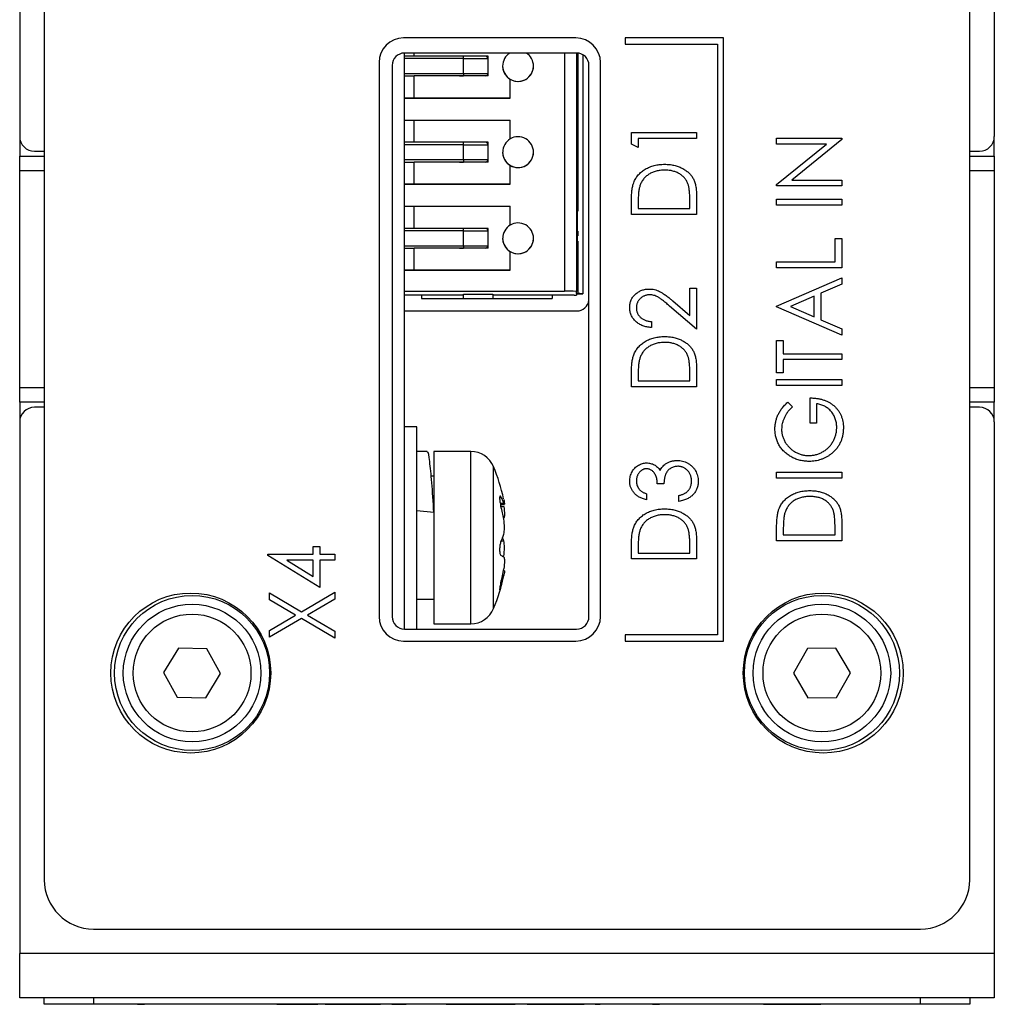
# Model space of a CAD drawing. Header units: millimetres. Extents: x 0 to 420, y 0 to 297.
# Tile 21 of 57: x 77 to 96, y 197 to 217. Entities that reach past the tile are written whole.
import ezdxf

# ---------------------------------------------------------------- set-up
doc = ezdxf.new("R2010")
doc.units = ezdxf.units.MM

msp = doc.modelspace()

# ---------------------------------------------------------------- linework, layer by layer
at = {"color": 7, "linetype": 'Continuous', "lineweight": 25}
for p, q in [((76.53, 259.78), (76.53, 215.08)), ((96.33, 259.78), (96.33, 215.08)), ((77.03, 259.18), (77.03, 199.98)), ((95.83, 199.98), (95.83, 259.18)), ((87.83, 217.08), (84.33, 217.08)), ((90.83, 217.08), (88.83, 217.08)), ((88.83, 217.08), (88.83, 216.955)), ((90.83, 204.83), (90.83, 217.08)), ((88.83, 216.955), (90.705, 216.955)), ((90.705, 216.955), (90.705, 204.955)), ((84.345, 205.074), (84.345, 216.774)), ((84.545, 216.711), (84.345, 216.711)), ((87.845, 216.774), (84.347, 216.774)), ((84.545, 216.711), (84.545, 216.774)), ((86.045, 216.711), (84.545, 216.711)), ((85.545, 216.661), (85.545, 216.711)), ((85.545, 216.361), (85.545, 216.661)), ((85.545, 216.661), (86.045, 216.661)), ((86.045, 216.311), (86.045, 216.711)), ((87.845, 216.774), (87.845, 215.117)), ((87.97, 216.74), (87.97, 211.885)), ((83.83, 216.58), (83.83, 205.33)), ((84.097, 216.524), (84.097, 205.324)), ((88.095, 205.324), (88.095, 216.524)), ((88.33, 205.33), (88.33, 216.58)), ((84.345, 216.311), (84.545, 216.311)), ((86.045, 216.311), (84.545, 216.311)), ((84.545, 215.861), (84.545, 216.311)), ((85.465, 216.311), (85.545, 216.311)), ((85.545, 216.361), (86.045, 216.361)), ((85.545, 216.361), (85.545, 216.311)), ((86.045, 216.311), (85.995, 216.311)), ((86.495, 215.861), (86.495, 216.242)), ((84.345, 215.861), (86.495, 215.861)), ((84.545, 215.861), (84.345, 215.861)), ((86.495, 215.861), (84.545, 215.861)), ((84.345, 215.411), (86.495, 215.411)), ((84.545, 214.961), (84.545, 215.411)), ((86.495, 215.029), (86.495, 215.411)), ((87.845, 215.367), (87.86, 215.367)), ((87.86, 215.367), (87.86, 215.117)), ((76.532, 215.047), (76.532, 214.68)), ((87.845, 215.117), (87.845, 212.642)), ((87.845, 215.117), (87.86, 215.117)), ((87.86, 212.642), (87.86, 215.117)), ((88.957, 214.925), (88.957, 215.159)), ((88.957, 215.159), (90.28, 215.159)), ((90.28, 215.04), (89.093, 215.04)), ((89.093, 215.04), (89.093, 214.854)), ((90.28, 215.159), (90.28, 215.04)), ((91.907, 215.043), (93.23, 215.043)), ((91.907, 214.924), (91.907, 215.043)), ((93.23, 215.043), (93.23, 215.016)), ((96.328, 214.68), (96.328, 215.047)), ((84.545, 214.961), (84.345, 214.961)), ((86.045, 214.961), (84.545, 214.961)), ((85.545, 214.911), (85.545, 214.961)), ((85.545, 214.911), (86.045, 214.911)), ((85.545, 214.611), (85.545, 214.911)), ((86.045, 214.561), (86.045, 214.961)), ((89.093, 214.854), (88.957, 214.925)), ((91.907, 214.101), (92.923, 214.924)), ((92.923, 214.924), (91.907, 214.924)), ((93.23, 215.016), (92.217, 214.195)), ((76.532, 214.68), (77.03, 214.68)), ((76.532, 214.38), (76.532, 214.68)), ((76.83, 214.78), (77.03, 214.78)), ((95.83, 214.78), (96.03, 214.78)), ((95.83, 214.68), (96.328, 214.68)), ((96.328, 214.68), (96.328, 214.38)), ((84.345, 214.561), (84.545, 214.561)), ((84.545, 214.111), (84.545, 214.561)), ((86.045, 214.561), (84.545, 214.561)), ((85.465, 214.561), (85.545, 214.561)), ((85.545, 214.611), (86.045, 214.611)), ((85.545, 214.611), (85.545, 214.561)), ((86.045, 214.561), (85.995, 214.561)), ((86.495, 214.111), (86.495, 214.492)), ((76.532, 209.98), (76.532, 214.38)), ((96.328, 214.38), (96.328, 209.98)), ((84.345, 214.111), (86.495, 214.111)), ((84.545, 214.111), (84.345, 214.111)), ((86.495, 214.111), (84.545, 214.111)), ((91.907, 214.076), (91.907, 214.101)), ((93.23, 214.076), (91.907, 214.076)), ((92.217, 214.195), (93.23, 214.195)), ((93.23, 214.195), (93.23, 214.076)), ((90.28, 213.881), (90.28, 213.497)), ((84.345, 213.661), (86.495, 213.661)), ((84.545, 213.211), (84.545, 213.661)), ((86.495, 213.279), (86.495, 213.661)), ((88.957, 213.497), (88.957, 213.747)), ((89.093, 213.701), (89.093, 213.616)), ((90.144, 213.616), (90.144, 213.755)), ((91.907, 213.686), (91.907, 213.805)), ((91.907, 213.805), (93.23, 213.805)), ((93.23, 213.686), (91.907, 213.686)), ((93.23, 213.805), (93.23, 213.686)), ((90.28, 213.497), (88.957, 213.497)), ((89.093, 213.616), (90.144, 213.616)), ((84.545, 213.211), (84.345, 213.211)), ((86.045, 213.211), (84.545, 213.211)), ((85.545, 213.161), (85.545, 213.211)), ((85.545, 212.861), (85.545, 213.161)), ((85.545, 213.161), (86.045, 213.161)), ((86.045, 212.811), (86.045, 213.211)), ((85.545, 212.861), (86.045, 212.861)), ((85.545, 212.861), (85.545, 212.811)), ((93.094, 213.008), (93.23, 213.008)), ((93.094, 212.533), (93.094, 213.008)), ((93.23, 213.008), (93.23, 212.414)), ((84.345, 212.811), (84.545, 212.811)), ((84.545, 212.361), (84.545, 212.811)), ((86.045, 212.811), (84.545, 212.811)), ((85.465, 212.811), (85.545, 212.811)), ((86.045, 212.811), (85.995, 212.811)), ((86.495, 212.361), (86.495, 212.742)), ((87.845, 212.642), (87.845, 211.931)), ((87.845, 212.642), (87.86, 212.642)), ((87.86, 212.642), (87.86, 212.392)), ((91.907, 212.533), (93.094, 212.533)), ((91.907, 212.414), (91.907, 212.533)), ((84.345, 212.361), (86.495, 212.361)), ((84.545, 212.361), (84.345, 212.361)), ((86.495, 212.361), (84.545, 212.361)), ((87.845, 212.392), (87.86, 212.392)), ((93.23, 212.414), (91.907, 212.414)), ((91.907, 211.634), (93.23, 212.21)), ((93.23, 212.079), (92.806, 211.895)), ((93.23, 212.21), (93.23, 212.079)), ((84.345, 211.936), (87.595, 211.936)), ((84.695, 211.855), (84.345, 211.855)), ((84.695, 211.861), (85.545, 211.861)), ((84.695, 211.861), (84.695, 211.786)), ((85.545, 211.877), (86.145, 211.877)), ((85.545, 211.786), (85.545, 211.877)), ((86.145, 211.877), (86.145, 211.786)), ((86.145, 211.861), (87.345, 211.861)), ((87.345, 211.861), (87.345, 211.786)), ((87.795, 211.855), (87.345, 211.855)), ((87.845, 211.887), (87.845, 211.931)), ((87.87, 211.887), (87.845, 211.887)), ((87.845, 211.883), (87.97, 211.883)), ((87.845, 211.883), (87.845, 211.856)), ((87.97, 211.885), (87.97, 211.883)), ((90.144, 211.443), (90.144, 211.998)), ((90.144, 211.998), (90.28, 211.998)), ((90.28, 211.998), (90.28, 211.167)), ((92.67, 211.835), (92.189, 211.625)), ((92.67, 211.415), (92.67, 211.835)), ((92.806, 211.895), (92.806, 211.356)), ((84.695, 211.786), (85.545, 211.786)), ((85.545, 211.786), (86.145, 211.786)), ((86.145, 211.786), (87.345, 211.786)), ((90.28, 211.167), (89.733, 211.635)), ((89.796, 211.741), (90.144, 211.443)), ((91.907, 211.617), (91.907, 211.634)), ((93.23, 211.04), (91.907, 211.617)), ((92.189, 211.625), (92.67, 211.415)), ((84.347, 211.536), (87.847, 211.536)), ((89.364, 211.32), (89.364, 211.201)), ((92.806, 211.356), (93.23, 211.171)), ((93.23, 211.171), (93.23, 211.04)), ((91.907, 210.277), (91.907, 210.938)), ((91.907, 210.938), (92.043, 210.938)), ((92.043, 210.938), (92.043, 210.667)), ((92.043, 210.667), (93.23, 210.667)), ((93.23, 210.667), (93.23, 210.548)), ((93.23, 210.548), (92.043, 210.548)), ((92.043, 210.548), (92.043, 210.277)), ((88.957, 209.997), (88.957, 210.247)), ((90.144, 210.116), (90.144, 210.255)), ((90.28, 210.381), (90.28, 209.997)), ((92.043, 210.277), (91.907, 210.277)), ((89.093, 210.201), (89.093, 210.116)), ((89.093, 210.116), (90.144, 210.116)), ((91.907, 210.022), (91.907, 210.141)), ((91.907, 210.141), (93.23, 210.141)), ((93.23, 210.022), (91.907, 210.022)), ((93.23, 210.141), (93.23, 210.022)), ((76.532, 209.68), (76.532, 209.98)), ((90.28, 209.997), (88.957, 209.997)), ((96.328, 209.98), (96.328, 209.68)), ((77.03, 209.68), (76.532, 209.68)), ((76.532, 209.68), (76.532, 209.314)), ((92.133, 209.683), (92.229, 209.588)), ((92.586, 209.259), (92.586, 209.768)), ((92.721, 209.649), (92.721, 209.259)), ((96.328, 209.68), (95.83, 209.68)), ((96.328, 209.314), (96.328, 209.68)), ((77.03, 209.58), (76.83, 209.58)), ((96.03, 209.58), (95.83, 209.58)), ((76.53, 209.28), (76.53, 198.48)), ((92.721, 209.259), (92.586, 209.259)), ((96.33, 209.28), (96.33, 198.48)), ((84.595, 209.18), (84.345, 209.18)), ((84.595, 205.074), (84.595, 209.18)), ((84.808, 208.68), (84.595, 208.68)), ((85.695, 208.68), (84.945, 208.68)), ((84.945, 208.68), (84.945, 205.257)), ((91.907, 208.259), (93.23, 208.259)), ((91.907, 208.14), (91.907, 208.259)), ((93.23, 208.259), (93.23, 208.14)), ((84.945, 208.18), (84.889, 208.18)), ((89.619, 208.023), (89.483, 208.023)), ((93.23, 208.14), (91.907, 208.14)), ((89.263, 207.82), (89.263, 207.701)), ((89.924, 207.667), (89.924, 207.786)), ((84.945, 207.444), (84.595, 207.473)), ((86.298, 207.603), (86.377, 207.603)), ((93.23, 207.252), (93.23, 206.868)), ((91.907, 206.868), (91.907, 207.118)), ((92.043, 207.072), (92.043, 206.987)), ((93.094, 206.987), (93.094, 207.126)), ((90.28, 206.881), (90.28, 206.497)), ((93.23, 206.868), (91.907, 206.868)), ((92.043, 206.987), (93.094, 206.987)), ((82.489, 206.594), (82.489, 206.747)), ((82.489, 206.747), (82.625, 206.747)), ((82.625, 206.747), (82.625, 206.594)), ((88.957, 206.497), (88.957, 206.747)), ((89.093, 206.701), (89.093, 206.616)), ((90.144, 206.616), (90.144, 206.755)), ((81.573, 206.57), (81.573, 206.594)), ((81.573, 206.594), (82.489, 206.594)), ((82.625, 205.916), (81.573, 206.57)), ((82.489, 206.475), (81.954, 206.475)), ((81.954, 206.475), (82.489, 206.143)), ((82.489, 206.143), (82.489, 206.475)), ((82.625, 206.594), (82.93, 206.594)), ((82.93, 206.475), (82.625, 206.475)), ((82.625, 206.475), (82.625, 205.916)), ((82.93, 206.594), (82.93, 206.475)), ((90.28, 206.497), (88.957, 206.497)), ((89.093, 206.616), (90.144, 206.616)), ((86.377, 206.258), (86.358, 206.258)), ((82.254, 205.426), (82.93, 205.823)), ((82.93, 205.823), (82.93, 205.682)), ((81.607, 205.665), (81.607, 205.806)), ((81.607, 205.806), (82.254, 205.426)), ((82.135, 205.356), (81.607, 205.665)), ((82.93, 205.682), (82.374, 205.356)), ((84.595, 205.68), (84.945, 205.68)), ((81.607, 205.047), (82.135, 205.356)), ((82.254, 205.286), (81.607, 204.907)), ((82.93, 204.89), (82.254, 205.286)), ((82.374, 205.356), (82.93, 205.03)), ((84.945, 205.257), (84.945, 205.18)), ((81.607, 204.907), (81.607, 205.047)), ((82.93, 205.03), (82.93, 204.89)), ((84.347, 205.074), (87.845, 205.074)), ((84.945, 205.18), (85.695, 205.18)), ((84.33, 204.83), (87.83, 204.83)), ((88.83, 204.955), (88.83, 204.83)), ((90.705, 204.955), (88.83, 204.955)), ((88.83, 204.83), (90.83, 204.83)), ((79.755, 204.687), (79.455, 204.194)), ((80.332, 204.673), (79.755, 204.687)), ((80.609, 204.167), (80.332, 204.673)), ((92.536, 204.678), (92.251, 204.176)), ((93.113, 204.683), (92.536, 204.678)), ((93.406, 204.185), (93.113, 204.683)), ((79.455, 204.194), (79.732, 203.687)), ((80.309, 203.674), (80.609, 204.167)), ((92.251, 204.176), (92.544, 203.678)), ((93.121, 203.683), (93.406, 204.185)), ((79.732, 203.687), (80.309, 203.674)), ((92.544, 203.678), (93.121, 203.683)), ((78.03, 198.98), (94.83, 198.98)), ((96.33, 198.48), (76.53, 198.48)), ((76.53, 197.58), (76.53, 198.48)), ((96.33, 198.48), (96.33, 197.58)), ((96.33, 197.58), (76.53, 197.58)), ((77.03, 197.453), (77.03, 197.58)), ((78.03, 197.453), (77.03, 197.453)), ((78.03, 197.58), (78.03, 197.453)), ((94.83, 197.453), (78.03, 197.453)), ((78.923, 197.45), (78.923, 197.453)), ((78.923, 197.45), (79.065, 197.45)), ((79.065, 197.45), (79.065, 197.453)), ((79.33, 197.45), (79.33, 197.453)), ((80.094, 197.45), (80.094, 197.453)), ((80.877, 197.45), (80.877, 197.453)), ((81.752, 197.45), (81.752, 197.453)), ((81.752, 197.45), (82.586, 197.45)), ((82.586, 197.45), (82.586, 197.453)), ((82.739, 197.45), (82.739, 197.453)), ((82.739, 197.45), (82.759, 197.45)), ((82.759, 197.45), (82.759, 197.453)), ((82.759, 197.45), (82.928, 197.45)), ((82.928, 197.45), (82.928, 197.453)), ((82.928, 197.45), (83.299, 197.45)), ((83.299, 197.45), (83.299, 197.453)), ((83.299, 197.45), (83.67, 197.45)), ((83.67, 197.45), (83.67, 197.453)), ((83.67, 197.45), (83.838, 197.45)), ((83.838, 197.45), (83.838, 197.453)), ((83.838, 197.45), (83.858, 197.45)), ((83.858, 197.45), (83.858, 197.453)), ((84.092, 197.45), (83.858, 197.45)), ((84.092, 197.45), (84.092, 197.453)), ((84.092, 197.45), (84.384, 197.45)), ((84.384, 197.45), (84.384, 197.453)), ((84.723, 197.45), (84.723, 197.453)), ((85.13, 197.45), (85.005, 197.45)), ((85.008, 197.45), (85.008, 197.453)), ((85.13, 197.45), (85.13, 197.453)), ((85.192, 197.45), (85.192, 197.453)), ((85.192, 197.45), (85.884, 197.45)), ((85.884, 197.45), (85.884, 197.453)), ((85.884, 197.45), (85.904, 197.45)), ((85.904, 197.45), (85.904, 197.453)), ((85.904, 197.45), (86.596, 197.45)), ((86.596, 197.45), (86.596, 197.453)), ((86.84, 197.45), (86.84, 197.453)), ((86.84, 197.45), (86.87, 197.45)), ((86.87, 197.45), (86.87, 197.453)), ((86.87, 197.45), (87.858, 197.45)), ((87.858, 197.45), (87.858, 197.453)), ((87.858, 197.45), (88, 197.45)), ((88, 197.45), (88, 197.453)), ((88.224, 197.45), (88.224, 197.453)), ((88.224, 197.45), (88.326, 197.45)), ((88.326, 197.45), (88.326, 197.453)), ((88.678, 197.45), (88.678, 197.453)), ((89.059, 197.45), (89.059, 197.453)), ((89.079, 197.45), (89.079, 197.453)), ((89.384, 197.45), (89.384, 197.453)), ((89.384, 197.45), (89.527, 197.45)), ((89.527, 197.45), (89.527, 197.453)), ((89.791, 197.45), (89.791, 197.453)), ((90.555, 197.45), (90.555, 197.453)), ((91.338, 197.45), (91.338, 197.453)), ((91.643, 197.45), (91.643, 197.453)), ((91.643, 197.45), (91.673, 197.45)), ((91.673, 197.45), (91.673, 197.453)), ((91.673, 197.45), (92.661, 197.45)), ((92.661, 197.45), (92.661, 197.453)), ((92.661, 197.45), (92.803, 197.45)), ((92.803, 197.45), (92.803, 197.453)), ((94.83, 197.453), (94.83, 197.58)), ((95.83, 197.453), (94.83, 197.453)), ((95.83, 197.58), (95.83, 197.453))]:
    msp.add_line(p, q, dxfattribs=at)
at = {"color": 8, "linetype": 'Continuous', "lineweight": 25}
for p, q in [((84.545, 216.711), (84.345, 216.711)), ((85.545, 216.661), (84.345, 216.661)), ((87.595, 216.774), (87.595, 211.936)), ((87.87, 216.773), (87.87, 213.561)), ((84.345, 216.361), (85.545, 216.361)), ((84.545, 214.961), (84.345, 214.961)), ((85.545, 214.911), (84.345, 214.911)), ((84.345, 214.611), (85.545, 214.611)), ((77.03, 214.38), (76.532, 214.38)), ((96.328, 214.38), (95.83, 214.38)), ((84.545, 213.211), (84.345, 213.211)), ((85.545, 213.161), (84.345, 213.161)), ((87.87, 213.154), (87.87, 213.059)), ((84.345, 212.861), (85.545, 212.861)), ((87.87, 212.951), (87.87, 211.887)), ((76.532, 209.98), (77.03, 209.98)), ((95.83, 209.98), (96.328, 209.98)), ((85.695, 205.18), (85.695, 208.68)), ((86.156, 205.488), (86.156, 208.373)), ((86.282, 207.759), (86.306, 207.759)), ((86.292, 207.63), (86.364, 207.63)), ((86.307, 207.562), (86.364, 207.562)), ((86.361, 207.327), (86.364, 207.327)), ((86.314, 206.862), (86.364, 206.862)), ((86.331, 206.555), (86.364, 206.555)), ((86.338, 206.159), (86.364, 206.159)), ((86.287, 205.932), (86.306, 205.932))]:
    msp.add_line(p, q, dxfattribs=at)
at = {"color": 7, "linetype": 'Continuous', "lineweight": 25}
for centre, radius in [((80.005, 204.18), 1.625), ((80.032, 204.18), 1.575), ((92.855, 204.18), 1.625), ((92.828, 204.18), 1.575), ((80.032, 204.18), 1.397), ((92.828, 204.18), 1.397), ((80.032, 204.18), 1.197), ((92.828, 204.18), 1.197)]:
    msp.add_circle(centre, radius, dxfattribs=at)
for centre, radius, start, end in [((84.33, 216.58), 0.5, 90, 180), ((87.83, 216.58), 0.5, 0, 90), ((84.347, 216.524), 0.25, 90, 180), ((85.995, 216.661), 0.05, 0, 90), ((85.995, 216.661), 0.05, 45, 90), ((85.995, 216.661), 0.05, 360, 45), ((86.655, 216.511), 0.313, 122.6266, 180), ((86.655, 216.511), 0.313, 0, 57.3734), ((87.845, 216.524), 0.25, 0, 90), ((86.655, 216.511), 0.313, 180, 239.2029), ((86.655, 216.511), 0.313, 180, 359.9957), ((86.655, 216.511), 0.313, 239.2029, 0), ((85.995, 216.361), 0.05, 270, 0), ((76.83, 215.08), 0.3, 180, 270), ((86.655, 214.761), 0.312, 120.7971, 180), ((86.655, 214.761), 0.313, 0, 120.7971), ((96.03, 215.08), 0.3, 270, 0), ((85.995, 214.911), 0.05, 0, 90), ((85.995, 214.911), 0.05, 45, 90), ((85.995, 214.911), 0.05, 360, 45), ((86.655, 214.761), 0.313, 180, 239.2029), ((86.655, 214.761), 0.313, 180.0043, 0), ((86.655, 214.761), 0.313, 239.2029, 0), ((85.995, 214.611), 0.05, 270, 0), ((86.655, 213.011), 0.312, 120.7971, 180), ((86.655, 213.011), 0.313, 0, 120.7971), ((85.995, 213.161), 0.05, 0, 90), ((85.995, 213.161), 0.05, 45, 90), ((85.995, 213.161), 0.05, 360, 45), ((85.995, 212.861), 0.05, 270, 0), ((86.655, 213.011), 0.313, 180, 239.2029), ((86.655, 213.011), 0.313, 180, 359.9957), ((86.655, 213.011), 0.313, 239.2029, 0), ((87.847, 211.786), 0.25, 270, 352.9211), ((76.83, 209.28), 0.3, 90, 180), ((96.03, 209.28), 0.3, 0, 90), ((85.695, 208.18), 0.5, 22.6199, 90), ((82.695, 206.93), 3.75, 12.1296, 22.6199), ((85.465, 207.3), 0.958, 20.1232, 28.6259), ((83.225, 206.74), 3.19, 10.2067, 15.0289), ((85.155, 207.368), 1.264, 335.4846, 342.9848), ((85.188, 206.504), 1.23, 16.9656, 20.3037), ((86.135, 206.216), 0.392, 54.1835, 64.1736), ((82.704, 206.906), 3.711, 346.0966, 350.5761), ((82.695, 206.93), 3.75, 337.3801, 348.2089), ((83.963, 206.658), 2.453, 342.775, 348.2534), ((85.695, 205.68), 0.5, 270, 337.3801), ((84.33, 205.33), 0.5, 180, 270), ((84.347, 205.324), 0.25, 180, 270), ((87.83, 205.33), 0.5, 270, 0), ((87.845, 205.324), 0.25, 270, 0), ((78.03, 199.98), 1, 180, 270), ((94.83, 199.98), 1, 270, 0)]:
    msp.add_arc(centre, radius, start, end, dxfattribs=at)
for centre, major_axis, start_param, end_param in [((87.595, 211.931), (0.25, 0), 0, 1.570796), ((87.795, 211.856), (0.05, 0), 4.712389, 6.283185), ((87.87, 211.885), (0.1, 0), 0, 1.570796)]:
    msp.add_ellipse(centre, major_axis=major_axis, ratio=0.017455, start_param=start_param, end_param=end_param, dxfattribs=at)
for points, knots in [([(89.005, 214.141), (89.011, 214.155), (89.022, 214.184), (89.044, 214.224), (89.069, 214.262), (89.097, 214.298), (89.128, 214.331), (89.161, 214.362), (89.199, 214.391), (89.239, 214.417), (89.281, 214.439), (89.326, 214.46), (89.373, 214.477), (89.421, 214.491), (89.472, 214.502), (89.525, 214.509), (89.579, 214.514), (89.617, 214.514), (89.635, 214.515)], [0, 0, 0, 0, 0.059393, 0.117792, 0.175916, 0.233639, 0.291461, 0.349782, 0.409529, 0.470566, 0.532617, 0.595139, 0.658638, 0.723238, 0.789476, 0.857663, 0.927749, 1, 1, 1, 1]), ([(89.635, 214.515), (89.652, 214.514), (89.684, 214.514), (89.731, 214.51), (89.777, 214.504), (89.822, 214.496), (89.865, 214.484), (89.907, 214.471), (89.947, 214.455), (89.985, 214.437), (90.022, 214.416), (90.056, 214.395), (90.087, 214.371), (90.117, 214.347), (90.143, 214.32), (90.168, 214.293), (90.189, 214.264), (90.209, 214.233), (90.226, 214.2), (90.24, 214.163), (90.253, 214.124), (90.263, 214.081), (90.271, 214.036), (90.276, 213.987), (90.28, 213.935), (90.28, 213.9), (90.28, 213.881)], [0, 0, 0, 0, 0.0475937, 0.0937676, 0.1386494, 0.1826306, 0.2256695, 0.2681219, 0.3099078, 0.3512041, 0.3918442, 0.4309373, 0.4689993, 0.5060433, 0.5424143, 0.5779531, 0.6132369, 0.6481296, 0.6840155, 0.7217424, 0.7616766, 0.8039682, 0.8488692, 0.89624, 0.946756, 1, 1, 1, 1]), ([(89.635, 214.396), (89.62, 214.396), (89.589, 214.395), (89.545, 214.391), (89.502, 214.385), (89.461, 214.375), (89.421, 214.363), (89.383, 214.349), (89.347, 214.332), (89.313, 214.312), (89.281, 214.29), (89.252, 214.265), (89.224, 214.239), (89.2, 214.21), (89.179, 214.18), (89.159, 214.147), (89.143, 214.112), (89.134, 214.088), (89.13, 214.075)], [0, 0, 0, 0, 0.072225, 0.141809, 0.209025, 0.27458, 0.338792, 0.401466, 0.463652, 0.525211, 0.585979, 0.645456, 0.703802, 0.762331, 0.820361, 0.879159, 0.938775, 1, 1, 1, 1]), ([(90.111, 214.103), (90.107, 214.114), (90.098, 214.137), (90.083, 214.168), (90.065, 214.198), (90.044, 214.226), (90.022, 214.252), (89.996, 214.276), (89.969, 214.298), (89.939, 214.318), (89.907, 214.337), (89.873, 214.353), (89.838, 214.366), (89.801, 214.377), (89.762, 214.386), (89.721, 214.392), (89.679, 214.395), (89.65, 214.396), (89.635, 214.396)], [0, 0, 0, 0, 0.059645, 0.118294, 0.175965, 0.23339, 0.291154, 0.349435, 0.408318, 0.468899, 0.530224, 0.592452, 0.655817, 0.720446, 0.78676, 0.855305, 0.926424, 1, 1, 1, 1]), ([(88.957, 213.747), (88.957, 213.769), (88.958, 213.811), (88.96, 213.872), (88.963, 213.928), (88.969, 213.98), (88.975, 214.027), (88.983, 214.069), (88.993, 214.107), (89.001, 214.13), (89.005, 214.141)], [0, 0, 0, 0, 0.164344, 0.316794, 0.458147, 0.588563, 0.707492, 0.815269, 0.912897, 1, 1, 1, 1]), ([(89.13, 214.075), (89.127, 214.065), (89.12, 214.043), (89.113, 214.008), (89.107, 213.968), (89.102, 213.924), (89.098, 213.875), (89.095, 213.821), (89.093, 213.763), (89.093, 213.722), (89.093, 213.701)], [0, 0, 0, 0, 0.084774, 0.180312, 0.28709, 0.406015, 0.536482, 0.678682, 0.833402, 1, 1, 1, 1]), ([(90.144, 213.755), (90.144, 213.776), (90.144, 213.814), (90.143, 213.87), (90.14, 213.92), (90.136, 213.966), (90.132, 214.008), (90.126, 214.044), (90.12, 214.075), (90.114, 214.095), (90.111, 214.103)], [0, 0, 0, 0, 0.172244, 0.3301934, 0.475432, 0.6065481, 0.7244263, 0.8291286, 0.9204072, 1, 1, 1, 1]), ([(88.923, 211.606), (88.924, 211.62), (88.924, 211.647), (88.93, 211.686), (88.939, 211.723), (88.952, 211.758), (88.969, 211.791), (88.989, 211.822), (89.013, 211.852), (89.041, 211.878), (89.071, 211.902), (89.102, 211.924), (89.135, 211.941), (89.169, 211.956), (89.205, 211.967), (89.242, 211.976), (89.28, 211.981), (89.306, 211.981), (89.319, 211.981)], [0, 0, 0, 0, 0.0671011, 0.1317357, 0.1944451, 0.2557319, 0.3160763, 0.3770424, 0.4385699, 0.5019763, 0.5657403, 0.6275505, 0.6888991, 0.7495395, 0.8107955, 0.8723599, 0.9355268, 1, 1, 1, 1]), ([(89.327, 211.863), (89.318, 211.863), (89.3, 211.862), (89.274, 211.858), (89.249, 211.853), (89.225, 211.844), (89.202, 211.833), (89.179, 211.82), (89.158, 211.804), (89.138, 211.787), (89.12, 211.767), (89.103, 211.747), (89.09, 211.725), (89.079, 211.702), (89.07, 211.678), (89.064, 211.653), (89.06, 211.627), (89.059, 211.609), (89.059, 211.6)], [0, 0, 0, 0, 0.064826, 0.127694, 0.189002, 0.250262, 0.311649, 0.372859, 0.435986, 0.500806, 0.565495, 0.628378, 0.689165, 0.749946, 0.810822, 0.872278, 0.935146, 1, 1, 1, 1]), ([(89.319, 211.981), (89.337, 211.981), (89.374, 211.98), (89.428, 211.97), (89.48, 211.955), (89.522, 211.937), (89.556, 211.918), (89.584, 211.902), (89.614, 211.882), (89.646, 211.86), (89.68, 211.834), (89.717, 211.806), (89.756, 211.775), (89.782, 211.753), (89.796, 211.741)], [0, 0, 0, 0, 0.101499, 0.200815, 0.299453, 0.399149, 0.45251, 0.511879, 0.577369, 0.649185, 0.727148, 0.811516, 0.90291, 1, 1, 1, 1]), ([(89.733, 211.635), (89.72, 211.646), (89.694, 211.668), (89.658, 211.699), (89.624, 211.727), (89.593, 211.752), (89.564, 211.773), (89.538, 211.792), (89.514, 211.807), (89.487, 211.824), (89.453, 211.839), (89.412, 211.853), (89.37, 211.861), (89.342, 211.862), (89.327, 211.863)], [0, 0, 0, 0, 0.108902, 0.209595, 0.301736, 0.385354, 0.461267, 0.528294, 0.587417, 0.638295, 0.730421, 0.820708, 0.909667, 1, 1, 1, 1]), ([(89.364, 211.201), (89.349, 211.202), (89.318, 211.203), (89.272, 211.21), (89.23, 211.22), (89.189, 211.233), (89.15, 211.25), (89.113, 211.27), (89.079, 211.294), (89.047, 211.321), (89.018, 211.35), (88.993, 211.382), (88.971, 211.415), (88.954, 211.45), (88.94, 211.487), (88.93, 211.525), (88.924, 211.565), (88.924, 211.592), (88.923, 211.606)], [0, 0, 0, 0, 0.070889, 0.139134, 0.20489, 0.26925, 0.332092, 0.394715, 0.457239, 0.520145, 0.582546, 0.642762, 0.701754, 0.760062, 0.81817, 0.877268, 0.937531, 1, 1, 1, 1]), ([(89.059, 211.6), (89.059, 211.591), (89.06, 211.572), (89.064, 211.545), (89.069, 211.519), (89.079, 211.494), (89.09, 211.47), (89.104, 211.448), (89.12, 211.427), (89.139, 211.407), (89.16, 211.389), (89.183, 211.373), (89.208, 211.359), (89.236, 211.347), (89.265, 211.337), (89.296, 211.329), (89.33, 211.323), (89.353, 211.321), (89.364, 211.32)], [0, 0, 0, 0, 0.061534, 0.120679, 0.178506, 0.235389, 0.291923, 0.348675, 0.406012, 0.46534, 0.52603, 0.587069, 0.649561, 0.713605, 0.78046, 0.850263, 0.923175, 1, 1, 1, 1]), ([(89.005, 210.641), (89.011, 210.655), (89.022, 210.684), (89.044, 210.724), (89.069, 210.762), (89.097, 210.798), (89.128, 210.831), (89.161, 210.862), (89.199, 210.891), (89.239, 210.917), (89.281, 210.939), (89.326, 210.96), (89.373, 210.977), (89.421, 210.991), (89.472, 211.002), (89.525, 211.009), (89.579, 211.014), (89.617, 211.014), (89.635, 211.015)], [0, 0, 0, 0, 0.059393, 0.117792, 0.175916, 0.233639, 0.291461, 0.349782, 0.409529, 0.470566, 0.532617, 0.595139, 0.658638, 0.723238, 0.789476, 0.857663, 0.927749, 1, 1, 1, 1]), ([(89.635, 210.896), (89.62, 210.896), (89.589, 210.895), (89.545, 210.891), (89.502, 210.885), (89.461, 210.875), (89.421, 210.863), (89.383, 210.849), (89.347, 210.832), (89.313, 210.812), (89.281, 210.79), (89.252, 210.765), (89.224, 210.739), (89.2, 210.71), (89.179, 210.68), (89.159, 210.647), (89.143, 210.612), (89.134, 210.588), (89.13, 210.575)], [0, 0, 0, 0, 0.072225, 0.141809, 0.209025, 0.27458, 0.338792, 0.401466, 0.463652, 0.525211, 0.585979, 0.645456, 0.703802, 0.762331, 0.820361, 0.879159, 0.938775, 1, 1, 1, 1]), ([(89.635, 211.015), (89.652, 211.014), (89.684, 211.014), (89.731, 211.01), (89.777, 211.004), (89.822, 210.996), (89.865, 210.984), (89.907, 210.971), (89.947, 210.955), (89.985, 210.937), (90.022, 210.916), (90.056, 210.895), (90.087, 210.871), (90.117, 210.847), (90.143, 210.82), (90.168, 210.793), (90.189, 210.764), (90.209, 210.733), (90.226, 210.7), (90.24, 210.663), (90.253, 210.624), (90.263, 210.581), (90.271, 210.536), (90.276, 210.487), (90.28, 210.435), (90.28, 210.4), (90.28, 210.381)], [0, 0, 0, 0, 0.047594, 0.093768, 0.138649, 0.182631, 0.225669, 0.268122, 0.309908, 0.351204, 0.391844, 0.430937, 0.468999, 0.506043, 0.542414, 0.577953, 0.613237, 0.64813, 0.684016, 0.721742, 0.761677, 0.803968, 0.848869, 0.89624, 0.946756, 1, 1, 1, 1]), ([(90.111, 210.603), (90.107, 210.614), (90.098, 210.637), (90.083, 210.668), (90.065, 210.698), (90.044, 210.726), (90.022, 210.752), (89.996, 210.776), (89.969, 210.798), (89.939, 210.818), (89.907, 210.837), (89.873, 210.853), (89.838, 210.866), (89.801, 210.877), (89.762, 210.886), (89.721, 210.892), (89.679, 210.895), (89.65, 210.896), (89.635, 210.896)], [0, 0, 0, 0, 0.059645, 0.118294, 0.175965, 0.23339, 0.291154, 0.349435, 0.408318, 0.468899, 0.530224, 0.592452, 0.655817, 0.720446, 0.78676, 0.855305, 0.926424, 1, 1, 1, 1]), ([(88.957, 210.247), (88.957, 210.269), (88.958, 210.311), (88.96, 210.372), (88.963, 210.428), (88.969, 210.48), (88.975, 210.527), (88.983, 210.569), (88.993, 210.607), (89.001, 210.63), (89.005, 210.641)], [0, 0, 0, 0, 0.164344, 0.316794, 0.458147, 0.588563, 0.707492, 0.815269, 0.912897, 1, 1, 1, 1]), ([(89.13, 210.575), (89.127, 210.565), (89.12, 210.543), (89.113, 210.508), (89.107, 210.468), (89.102, 210.424), (89.098, 210.375), (89.095, 210.321), (89.093, 210.263), (89.093, 210.222), (89.093, 210.201)], [0, 0, 0, 0, 0.084774, 0.180312, 0.28709, 0.406015, 0.536482, 0.678682, 0.833402, 1, 1, 1, 1]), ([(90.144, 210.255), (90.144, 210.276), (90.144, 210.314), (90.143, 210.37), (90.14, 210.42), (90.136, 210.466), (90.132, 210.508), (90.126, 210.544), (90.12, 210.575), (90.114, 210.595), (90.111, 210.603)], [0, 0, 0, 0, 0.172244, 0.3301934, 0.475432, 0.6065481, 0.7244263, 0.8291286, 0.9204072, 1, 1, 1, 1]), ([(91.873, 209.135), (91.874, 209.148), (91.874, 209.173), (91.877, 209.21), (91.882, 209.247), (91.888, 209.283), (91.897, 209.318), (91.908, 209.353), (91.92, 209.388), (91.935, 209.422), (91.952, 209.455), (91.97, 209.488), (91.992, 209.522), (92.015, 209.554), (92.041, 209.587), (92.07, 209.619), (92.1, 209.652), (92.122, 209.673), (92.133, 209.683)], [0, 0, 0, 0, 0.060204, 0.120141, 0.179121, 0.237724, 0.29621, 0.354663, 0.412849, 0.471892, 0.531593, 0.592518, 0.655413, 0.720099, 0.786749, 0.855521, 0.926575, 1, 1, 1, 1]), ([(92.586, 209.768), (92.611, 209.768), (92.66, 209.766), (92.733, 209.758), (92.801, 209.745), (92.865, 209.727), (92.925, 209.704), (92.981, 209.675), (93.033, 209.641), (93.081, 209.603), (93.124, 209.56), (93.162, 209.513), (93.193, 209.463), (93.219, 209.409), (93.24, 209.352), (93.254, 209.291), (93.262, 209.227), (93.264, 209.183), (93.264, 209.161)], [0, 0, 0, 0, 0.073867, 0.144522, 0.211791, 0.276489, 0.339083, 0.400258, 0.460177, 0.520194, 0.579322, 0.637323, 0.694965, 0.752566, 0.811419, 0.87164, 0.934384, 1, 1, 1, 1]), ([(93.128, 209.169), (93.128, 209.185), (93.127, 209.216), (93.122, 209.261), (93.113, 209.304), (93.101, 209.346), (93.085, 209.386), (93.065, 209.423), (93.042, 209.459), (93.016, 209.493), (92.986, 209.524), (92.955, 209.553), (92.921, 209.577), (92.885, 209.599), (92.847, 209.617), (92.807, 209.631), (92.765, 209.643), (92.736, 209.647), (92.721, 209.649)], [0, 0, 0, 0, 0.067961, 0.133633, 0.197438, 0.259579, 0.321561, 0.382995, 0.444612, 0.506931, 0.569085, 0.62994, 0.690332, 0.750208, 0.810958, 0.872254, 0.935348, 1, 1, 1, 1]), ([(92.229, 209.588), (92.212, 209.571), (92.178, 209.538), (92.134, 209.484), (92.095, 209.428), (92.064, 209.369), (92.04, 209.31), (92.022, 209.251), (92.011, 209.193), (92.01, 209.154), (92.009, 209.135)], [0, 0, 0, 0, 0.139721, 0.274607, 0.405509, 0.533755, 0.657714, 0.775781, 0.889741, 1, 1, 1, 1]), ([(92.568, 208.479), (92.553, 208.479), (92.522, 208.48), (92.476, 208.484), (92.431, 208.491), (92.386, 208.5), (92.343, 208.512), (92.3, 208.527), (92.259, 208.544), (92.218, 208.564), (92.179, 208.586), (92.141, 208.611), (92.106, 208.637), (92.074, 208.665), (92.043, 208.695), (92.014, 208.728), (91.988, 208.762), (91.964, 208.798), (91.943, 208.836), (91.924, 208.875), (91.909, 208.916), (91.895, 208.957), (91.886, 209), (91.879, 209.044), (91.874, 209.089), (91.874, 209.12), (91.873, 209.135)], [0, 0, 0, 0, 0.043752, 0.086902, 0.1296, 0.171756, 0.214081, 0.256123, 0.298672, 0.341237, 0.38374, 0.425368, 0.466369, 0.506879, 0.547294, 0.587618, 0.628025, 0.668757, 0.709595, 0.750053, 0.790569, 0.831201, 0.872251, 0.914042, 0.956496, 1, 1, 1, 1]), ([(92.009, 209.135), (92.009, 209.123), (92.009, 209.1), (92.014, 209.065), (92.019, 209.031), (92.027, 208.997), (92.038, 208.963), (92.051, 208.93), (92.067, 208.898), (92.084, 208.866), (92.104, 208.835), (92.125, 208.806), (92.148, 208.778), (92.173, 208.752), (92.2, 208.728), (92.228, 208.706), (92.258, 208.686), (92.289, 208.668), (92.322, 208.651), (92.355, 208.637), (92.388, 208.625), (92.422, 208.615), (92.457, 208.607), (92.492, 208.602), (92.527, 208.598), (92.551, 208.598), (92.563, 208.598)], [0, 0, 0, 0, 0.04086, 0.081623, 0.122417, 0.162865, 0.203767, 0.245308, 0.287383, 0.330177, 0.37301, 0.415276, 0.457228, 0.499021, 0.540647, 0.582301, 0.624179, 0.666896, 0.709514, 0.751644, 0.79304, 0.834649, 0.875558, 0.916866, 0.958212, 1, 1, 1, 1]), ([(92.563, 208.598), (92.575, 208.598), (92.599, 208.598), (92.636, 208.602), (92.672, 208.608), (92.707, 208.616), (92.742, 208.627), (92.776, 208.64), (92.81, 208.655), (92.843, 208.672), (92.876, 208.692), (92.906, 208.713), (92.935, 208.737), (92.962, 208.762), (92.988, 208.788), (93.011, 208.817), (93.033, 208.848), (93.053, 208.88), (93.07, 208.913), (93.086, 208.947), (93.099, 208.982), (93.11, 209.018), (93.118, 209.055), (93.124, 209.092), (93.128, 209.131), (93.128, 209.156), (93.128, 209.169)], [0, 0, 0, 0, 0.040913, 0.081723, 0.122258, 0.162728, 0.203318, 0.244385, 0.28603, 0.328182, 0.370467, 0.412394, 0.453492, 0.494597, 0.535891, 0.577176, 0.619032, 0.661219, 0.703509, 0.745546, 0.78755, 0.829276, 0.871256, 0.913546, 0.956421, 1, 1, 1, 1]), ([(93.264, 209.161), (93.264, 209.147), (93.263, 209.12), (93.26, 209.079), (93.256, 209.04), (93.249, 209.002), (93.24, 208.965), (93.229, 208.929), (93.217, 208.894), (93.202, 208.86), (93.185, 208.827), (93.167, 208.796), (93.146, 208.765), (93.124, 208.736), (93.099, 208.707), (93.072, 208.68), (93.044, 208.654), (93.024, 208.638), (93.014, 208.63)], [0, 0, 0, 0, 0.06786, 0.134132, 0.198965, 0.262597, 0.325146, 0.3865, 0.447578, 0.507762, 0.567858, 0.627895, 0.688079, 0.748875, 0.810239, 0.872356, 0.935747, 1, 1, 1, 1]), ([(84.945, 207.444), (84.931, 207.656), (84.903, 208.081), (84.86, 208.502), (84.829, 208.702), (84.811, 208.663), (84.808, 208.655)], [0, 0, 0, 0, 0.308039, 0.616077, 0.924115, 1, 1, 1, 1]), ([(93.014, 208.63), (92.998, 208.618), (92.966, 208.594), (92.914, 208.563), (92.861, 208.537), (92.806, 208.516), (92.749, 208.499), (92.691, 208.487), (92.63, 208.481), (92.589, 208.48), (92.568, 208.479)], [0, 0, 0, 0, 0.12593, 0.250385, 0.372742, 0.495397, 0.618538, 0.74319, 0.870021, 1, 1, 1, 1]), ([(88.923, 208.078), (88.924, 208.094), (88.925, 208.127), (88.934, 208.175), (88.949, 208.221), (88.97, 208.266), (88.995, 208.307), (89.026, 208.343), (89.06, 208.375), (89.098, 208.401), (89.139, 208.421), (89.181, 208.436), (89.223, 208.446), (89.252, 208.447), (89.267, 208.448)], [0, 0, 0, 0, 0.088138, 0.174789, 0.261254, 0.348871, 0.435365, 0.519006, 0.601705, 0.684367, 0.766025, 0.844873, 0.922249, 1, 1, 1, 1]), ([(89.267, 208.448), (89.281, 208.447), (89.308, 208.446), (89.348, 208.439), (89.386, 208.427), (89.422, 208.411), (89.455, 208.389), (89.486, 208.363), (89.514, 208.332), (89.531, 208.309), (89.539, 208.297)], [0, 0, 0, 0, 0.128961, 0.252356, 0.372719, 0.492297, 0.612547, 0.736291, 0.864891, 1, 1, 1, 1]), ([(89.539, 208.297), (89.546, 208.31), (89.559, 208.335), (89.586, 208.369), (89.617, 208.401), (89.64, 208.418), (89.652, 208.427)], [0, 0, 0, 0, 0.250371, 0.498095, 0.745866, 1, 1, 1, 1]), ([(89.652, 208.427), (89.661, 208.432), (89.678, 208.444), (89.706, 208.458), (89.734, 208.471), (89.763, 208.481), (89.793, 208.489), (89.824, 208.494), (89.855, 208.498), (89.876, 208.498), (89.887, 208.498)], [0, 0, 0, 0, 0.126046, 0.250947, 0.373622, 0.497176, 0.620273, 0.744382, 0.87147, 1, 1, 1, 1]), ([(89.887, 208.498), (89.906, 208.498), (89.943, 208.497), (89.997, 208.485), (90.05, 208.468), (90.102, 208.444), (90.149, 208.414), (90.192, 208.378), (90.229, 208.337), (90.26, 208.291), (90.284, 208.242), (90.302, 208.189), (90.312, 208.133), (90.313, 208.095), (90.314, 208.075)], [0, 0, 0, 0, 0.082854, 0.165106, 0.248313, 0.333266, 0.418113, 0.500689, 0.581947, 0.664032, 0.746491, 0.82907, 0.912802, 1, 1, 1, 1]), ([(89.267, 208.329), (89.26, 208.329), (89.246, 208.328), (89.226, 208.325), (89.206, 208.32), (89.188, 208.311), (89.17, 208.301), (89.152, 208.289), (89.136, 208.275), (89.12, 208.258), (89.106, 208.24), (89.093, 208.221), (89.083, 208.2), (89.074, 208.178), (89.067, 208.155), (89.063, 208.131), (89.06, 208.106), (89.059, 208.088), (89.059, 208.079)], [0, 0, 0, 0, 0.057377, 0.114021, 0.169626, 0.225575, 0.281802, 0.340302, 0.400704, 0.464088, 0.528456, 0.592239, 0.656636, 0.721572, 0.788072, 0.85622, 0.926477, 1, 1, 1, 1]), ([(89.483, 208.023), (89.483, 208.038), (89.482, 208.067), (89.476, 208.109), (89.466, 208.15), (89.453, 208.187), (89.436, 208.222), (89.417, 208.251), (89.396, 208.276), (89.373, 208.296), (89.348, 208.31), (89.322, 208.321), (89.295, 208.328), (89.276, 208.328), (89.267, 208.329)], [0, 0, 0, 0, 0.105784, 0.207983, 0.306967, 0.404445, 0.496422, 0.580315, 0.657939, 0.730247, 0.799039, 0.865603, 0.932319, 1, 1, 1, 1]), ([(89.899, 208.38), (89.886, 208.379), (89.862, 208.378), (89.826, 208.37), (89.791, 208.358), (89.758, 208.34), (89.727, 208.319), (89.7, 208.293), (89.677, 208.265), (89.662, 208.238), (89.651, 208.214), (89.644, 208.193), (89.638, 208.171), (89.633, 208.146), (89.628, 208.118), (89.624, 208.089), (89.621, 208.057), (89.619, 208.035), (89.619, 208.023)], [0, 0, 0, 0, 0.072474, 0.144318, 0.216242, 0.29025, 0.363739, 0.435884, 0.506985, 0.579718, 0.618389, 0.660844, 0.706661, 0.757283, 0.811175, 0.869969, 0.932717, 1, 1, 1, 1]), ([(90.178, 208.077), (90.178, 208.088), (90.178, 208.11), (90.174, 208.142), (90.167, 208.172), (90.158, 208.2), (90.146, 208.227), (90.132, 208.252), (90.115, 208.276), (90.095, 208.297), (90.074, 208.316), (90.051, 208.333), (90.028, 208.348), (90.004, 208.359), (89.979, 208.369), (89.953, 208.375), (89.926, 208.379), (89.908, 208.379), (89.899, 208.38)], [0, 0, 0, 0, 0.072623, 0.141701, 0.208232, 0.273068, 0.336517, 0.39924, 0.461907, 0.525093, 0.587893, 0.648365, 0.707337, 0.765551, 0.82312, 0.881229, 0.940035, 1, 1, 1, 1]), ([(89.263, 207.701), (89.249, 207.704), (89.223, 207.711), (89.186, 207.723), (89.151, 207.737), (89.118, 207.753), (89.088, 207.771), (89.06, 207.791), (89.034, 207.814), (89.011, 207.838), (88.99, 207.864), (88.973, 207.891), (88.957, 207.919), (88.945, 207.949), (88.935, 207.979), (88.928, 208.011), (88.924, 208.044), (88.924, 208.066), (88.923, 208.078)], [0, 0, 0, 0, 0.074295, 0.1449, 0.213196, 0.279116, 0.343096, 0.40533, 0.466938, 0.527733, 0.587871, 0.646464, 0.70425, 0.762125, 0.819983, 0.878466, 0.938496, 1, 1, 1, 1]), ([(89.059, 208.079), (89.06, 208.065), (89.061, 208.038), (89.07, 207.998), (89.084, 207.961), (89.101, 207.933), (89.118, 207.912), (89.133, 207.897), (89.149, 207.882), (89.168, 207.868), (89.189, 207.856), (89.211, 207.843), (89.236, 207.831), (89.254, 207.824), (89.263, 207.82)], [0, 0, 0, 0, 0.120057, 0.23357, 0.343806, 0.454347, 0.511284, 0.570579, 0.632128, 0.698453, 0.767409, 0.840484, 0.917825, 1, 1, 1, 1]), ([(90.314, 208.075), (90.314, 208.062), (90.313, 208.036), (90.309, 207.999), (90.301, 207.963), (90.29, 207.928), (90.276, 207.895), (90.259, 207.864), (90.239, 207.835), (90.215, 207.807), (90.189, 207.781), (90.16, 207.758), (90.127, 207.737), (90.093, 207.718), (90.054, 207.702), (90.014, 207.688), (89.97, 207.676), (89.94, 207.67), (89.924, 207.667)], [0, 0, 0, 0, 0.063183, 0.124187, 0.183594, 0.241204, 0.298335, 0.355221, 0.412604, 0.470717, 0.529838, 0.589927, 0.651567, 0.715126, 0.781442, 0.850914, 0.923455, 1, 1, 1, 1]), ([(90.107, 207.879), (90.113, 207.886), (90.124, 207.899), (90.138, 207.92), (90.151, 207.943), (90.161, 207.968), (90.169, 207.993), (90.174, 208.02), (90.178, 208.048), (90.178, 208.067), (90.178, 208.077)], [0, 0, 0, 0, 0.121191, 0.241389, 0.361706, 0.482773, 0.605888, 0.732534, 0.863641, 1, 1, 1, 1]), ([(89.924, 207.786), (89.934, 207.789), (89.954, 207.794), (89.982, 207.804), (90.009, 207.814), (90.033, 207.825), (90.054, 207.837), (90.074, 207.85), (90.092, 207.864), (90.102, 207.874), (90.107, 207.879)], [0, 0, 0, 0, 0.152217, 0.296177, 0.431862, 0.55851, 0.677785, 0.79096, 0.898105, 1, 1, 1, 1]), ([(91.955, 207.512), (91.961, 207.526), (91.972, 207.555), (91.994, 207.595), (92.019, 207.633), (92.047, 207.669), (92.078, 207.702), (92.111, 207.733), (92.149, 207.761), (92.189, 207.787), (92.231, 207.81), (92.276, 207.831), (92.323, 207.847), (92.371, 207.862), (92.422, 207.872), (92.475, 207.88), (92.529, 207.885), (92.567, 207.885), (92.585, 207.885)], [0, 0, 0, 0, 0.0593925, 0.1177924, 0.1759161, 0.2336388, 0.291461, 0.3497821, 0.4095288, 0.4705662, 0.532617, 0.5951386, 0.658638, 0.7232379, 0.7894756, 0.8576634, 0.9277493, 1, 1, 1, 1]), ([(92.585, 207.885), (92.602, 207.885), (92.634, 207.885), (92.681, 207.881), (92.727, 207.875), (92.772, 207.866), (92.815, 207.855), (92.857, 207.842), (92.897, 207.826), (92.935, 207.808), (92.972, 207.787), (93.006, 207.765), (93.037, 207.742), (93.067, 207.717), (93.093, 207.691), (93.118, 207.663), (93.139, 207.634), (93.159, 207.603), (93.176, 207.57), (93.19, 207.534), (93.203, 207.495), (93.213, 207.452), (93.221, 207.407), (93.226, 207.358), (93.23, 207.306), (93.23, 207.27), (93.23, 207.252)], [0, 0, 0, 0, 0.0475937, 0.0937676, 0.1386494, 0.1826306, 0.2256695, 0.2681219, 0.3099078, 0.3512041, 0.3918442, 0.4309373, 0.4689993, 0.5060433, 0.5424143, 0.5779531, 0.6132369, 0.6481296, 0.6840155, 0.7217424, 0.7616766, 0.8039682, 0.8488692, 0.89624, 0.946756, 1, 1, 1, 1]), ([(86.306, 207.759), (86.298, 207.773), (86.292, 207.779), (86.282, 207.77), (86.28, 207.757), (86.28, 207.715), (86.282, 207.686), (86.292, 207.627), (86.298, 207.595), (86.306, 207.567)], [0, 0, 0, 0, 0.25, 0.25, 0.5, 0.5, 0.75, 0.75, 1, 1, 1, 1]), ([(86.377, 207.605), (86.377, 207.604), (86.376, 207.6), (86.371, 207.613), (86.366, 207.627), (86.364, 207.63)], [0, 0, 0, 0, 0.139716, 0.828045, 1, 1, 1, 1]), ([(92.585, 207.767), (92.57, 207.767), (92.539, 207.766), (92.495, 207.762), (92.452, 207.755), (92.411, 207.746), (92.371, 207.734), (92.333, 207.72), (92.297, 207.703), (92.263, 207.683), (92.231, 207.661), (92.202, 207.636), (92.174, 207.61), (92.15, 207.581), (92.129, 207.55), (92.109, 207.518), (92.093, 207.483), (92.084, 207.458), (92.08, 207.446)], [0, 0, 0, 0, 0.072225, 0.141809, 0.209025, 0.27458, 0.338792, 0.401466, 0.463652, 0.525211, 0.585979, 0.645456, 0.703802, 0.762331, 0.820361, 0.879159, 0.938775, 1, 1, 1, 1]), ([(93.061, 207.474), (93.057, 207.485), (93.048, 207.507), (93.033, 207.539), (93.015, 207.568), (92.994, 207.597), (92.972, 207.622), (92.946, 207.647), (92.919, 207.669), (92.889, 207.689), (92.857, 207.708), (92.823, 207.724), (92.788, 207.737), (92.751, 207.748), (92.712, 207.756), (92.671, 207.763), (92.629, 207.766), (92.6, 207.766), (92.585, 207.767)], [0, 0, 0, 0, 0.059645, 0.118294, 0.175965, 0.23339, 0.291154, 0.349435, 0.408318, 0.468899, 0.530224, 0.592452, 0.655817, 0.720446, 0.78676, 0.855305, 0.926424, 1, 1, 1, 1]), ([(86.364, 207.562), (86.374, 207.504), (86.38, 207.448), (86.38, 207.362), (86.374, 207.334), (86.364, 207.327)], [0, 0, 0, 0, 0.5, 0.5, 1, 1, 1, 1]), ([(89.005, 207.141), (89.011, 207.155), (89.022, 207.184), (89.044, 207.224), (89.069, 207.262), (89.097, 207.298), (89.128, 207.331), (89.161, 207.362), (89.199, 207.391), (89.239, 207.417), (89.281, 207.439), (89.326, 207.46), (89.373, 207.477), (89.421, 207.491), (89.472, 207.502), (89.525, 207.509), (89.579, 207.514), (89.617, 207.514), (89.635, 207.515)], [0, 0, 0, 0, 0.0593925, 0.1177924, 0.1759161, 0.2336388, 0.291461, 0.3497821, 0.4095288, 0.4705662, 0.532617, 0.5951386, 0.658638, 0.7232379, 0.7894756, 0.8576634, 0.9277493, 1, 1, 1, 1]), ([(89.635, 207.515), (89.652, 207.514), (89.684, 207.514), (89.731, 207.51), (89.777, 207.504), (89.822, 207.496), (89.865, 207.484), (89.907, 207.471), (89.947, 207.455), (89.985, 207.437), (90.022, 207.416), (90.056, 207.395), (90.087, 207.371), (90.117, 207.347), (90.143, 207.32), (90.168, 207.293), (90.189, 207.264), (90.209, 207.233), (90.226, 207.2), (90.24, 207.163), (90.253, 207.124), (90.263, 207.081), (90.271, 207.036), (90.276, 206.987), (90.28, 206.935), (90.28, 206.9), (90.28, 206.881)], [0, 0, 0, 0, 0.0475937, 0.0937676, 0.1386494, 0.1826306, 0.2256695, 0.2681219, 0.3099078, 0.3512041, 0.3918442, 0.4309373, 0.4689993, 0.5060433, 0.5424143, 0.5779531, 0.6132369, 0.6481296, 0.6840155, 0.7217424, 0.7616766, 0.8039682, 0.8488692, 0.89624, 0.946756, 1, 1, 1, 1]), ([(91.907, 207.118), (91.907, 207.14), (91.908, 207.182), (91.91, 207.243), (91.913, 207.299), (91.919, 207.351), (91.925, 207.398), (91.933, 207.44), (91.943, 207.478), (91.951, 207.501), (91.955, 207.512)], [0, 0, 0, 0, 0.164344, 0.316794, 0.458147, 0.588563, 0.707492, 0.815269, 0.912897, 1, 1, 1, 1]), ([(92.08, 207.446), (92.077, 207.436), (92.07, 207.414), (92.063, 207.379), (92.057, 207.339), (92.052, 207.294), (92.048, 207.245), (92.045, 207.192), (92.043, 207.133), (92.043, 207.093), (92.043, 207.072)], [0, 0, 0, 0, 0.084774, 0.180312, 0.28709, 0.406015, 0.536482, 0.678682, 0.833402, 1, 1, 1, 1]), ([(93.094, 207.126), (93.094, 207.146), (93.094, 207.185), (93.093, 207.241), (93.09, 207.291), (93.086, 207.337), (93.082, 207.378), (93.076, 207.415), (93.07, 207.446), (93.064, 207.465), (93.061, 207.474)], [0, 0, 0, 0, 0.172244, 0.3301934, 0.475432, 0.6065481, 0.7244263, 0.8291286, 0.9204072, 1, 1, 1, 1]), ([(86.364, 206.998), (86.374, 207.03), (86.38, 207.079), (86.38, 207.191), (86.374, 207.252), (86.364, 207.305)], [0, 0, 0, 0, 0.5, 0.5, 1, 1, 1, 1]), ([(89.635, 207.396), (89.62, 207.396), (89.589, 207.395), (89.545, 207.391), (89.502, 207.385), (89.461, 207.375), (89.421, 207.363), (89.383, 207.349), (89.347, 207.332), (89.313, 207.312), (89.281, 207.29), (89.252, 207.265), (89.224, 207.239), (89.2, 207.21), (89.179, 207.18), (89.159, 207.147), (89.143, 207.112), (89.134, 207.088), (89.13, 207.075)], [0, 0, 0, 0, 0.072225, 0.141809, 0.209025, 0.27458, 0.338792, 0.401466, 0.463652, 0.525211, 0.585979, 0.645456, 0.703802, 0.762331, 0.820361, 0.879159, 0.938775, 1, 1, 1, 1]), ([(90.111, 207.103), (90.107, 207.114), (90.098, 207.137), (90.083, 207.168), (90.065, 207.198), (90.044, 207.226), (90.022, 207.252), (89.996, 207.276), (89.969, 207.298), (89.939, 207.318), (89.907, 207.337), (89.873, 207.353), (89.838, 207.366), (89.801, 207.377), (89.762, 207.386), (89.721, 207.392), (89.679, 207.395), (89.65, 207.396), (89.635, 207.396)], [0, 0, 0, 0, 0.059645, 0.118294, 0.175965, 0.23339, 0.291154, 0.349435, 0.408318, 0.468899, 0.530224, 0.592452, 0.655817, 0.720446, 0.78676, 0.855305, 0.926424, 1, 1, 1, 1]), ([(88.957, 206.747), (88.957, 206.769), (88.958, 206.811), (88.96, 206.872), (88.963, 206.928), (88.969, 206.98), (88.975, 207.027), (88.983, 207.069), (88.993, 207.107), (89.001, 207.13), (89.005, 207.141)], [0, 0, 0, 0, 0.164344, 0.316794, 0.458147, 0.588563, 0.707492, 0.815269, 0.912897, 1, 1, 1, 1]), ([(89.13, 207.075), (89.127, 207.065), (89.12, 207.043), (89.113, 207.008), (89.107, 206.968), (89.102, 206.924), (89.098, 206.875), (89.095, 206.821), (89.093, 206.763), (89.093, 206.722), (89.093, 206.701)], [0, 0, 0, 0, 0.084774, 0.180312, 0.28709, 0.406015, 0.536482, 0.678682, 0.833402, 1, 1, 1, 1]), ([(90.144, 206.755), (90.144, 206.776), (90.144, 206.814), (90.143, 206.87), (90.14, 206.92), (90.136, 206.966), (90.132, 207.008), (90.126, 207.044), (90.12, 207.075), (90.114, 207.095), (90.111, 207.103)], [0, 0, 0, 0, 0.172244, 0.3301934, 0.475432, 0.6065481, 0.7244263, 0.8291286, 0.9204072, 1, 1, 1, 1]), ([(86.306, 206.844), (86.298, 206.827), (86.292, 206.803), (86.282, 206.747), (86.28, 206.714), (86.28, 206.654), (86.282, 206.626), (86.292, 206.586), (86.298, 206.573), (86.306, 206.569)], [0, 0, 0, 0, 0.25, 0.25, 0.5, 0.5, 0.75, 0.75, 1, 1, 1, 1]), ([(86.364, 206.555), (86.374, 206.609), (86.38, 206.67), (86.38, 206.782), (86.374, 206.831), (86.364, 206.862)], [0, 0, 0, 0, 0.5, 0.5, 1, 1, 1, 1]), ([(86.364, 206.534), (86.374, 206.527), (86.38, 206.499), (86.38, 206.413), (86.374, 206.357), (86.364, 206.299)], [0, 0, 0, 0, 0.5, 0.5, 1, 1, 1, 1]), ([(86.377, 206.255), (86.378, 206.255), (86.381, 206.256), (86.378, 206.228), (86.371, 206.19), (86.366, 206.164), (86.364, 206.159)], [0, 0, 0, 0, 0.205282, 0.559096, 0.91189, 1, 1, 1, 1]), ([(86.306, 206.014), (86.298, 205.984), (86.292, 205.955), (86.282, 205.906), (86.28, 205.888), (86.28, 205.87), (86.282, 205.87), (86.292, 205.889), (86.298, 205.908), (86.306, 205.932)], [0, 0, 0, 0, 0.25, 0.25, 0.5, 0.5, 0.75, 0.75, 1, 1, 1, 1])]:
    msp.add_open_spline(points, degree=3, knots=knots, dxfattribs=at)
msp.add_open_spline([(86.364, 207.702), (86.374, 207.658), (86.379, 207.626), (86.379, 207.611)], degree=3, dxfattribs=at)

doc.saveas('drawing.dxf')
